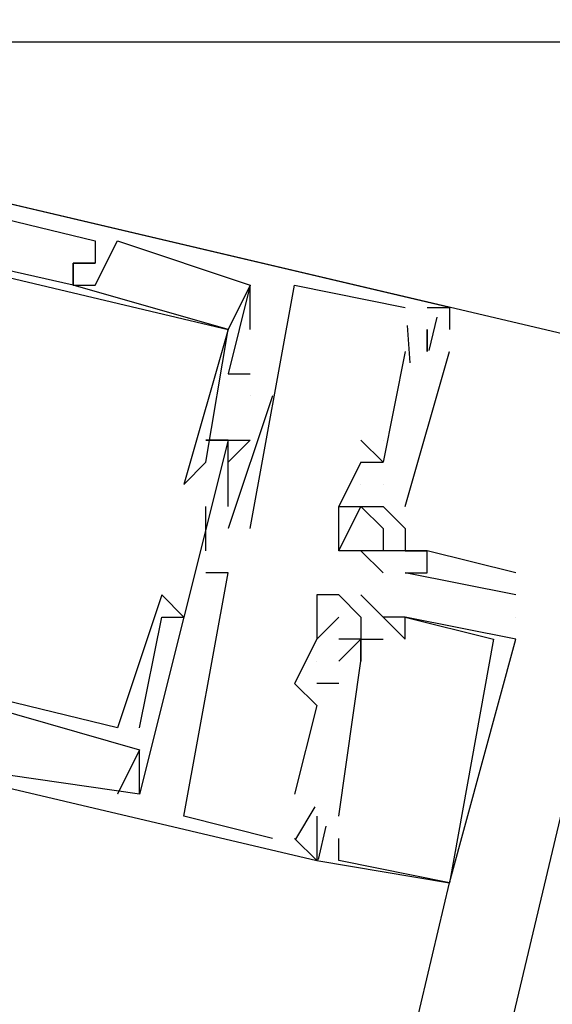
# Model space of a CAD drawing. Header units: feet. Extents: x -79 to 198, y -22 to 181.
# Tile 18 of 256: x 68.608 to 68.929, y 18.131 to 18.724. Entities that reach past the tile are written whole.
import ezdxf

# ---------------------------------------------------------------- set-up
doc = ezdxf.new("R2010")
doc.units = ezdxf.units.FT
doc.layers.add('A-LINEA', color=7, linetype='CONTINUOUS')
doc.layers.add('A-MURO-CONCRETO', color=8, linetype='CONTINUOUS')

msp = doc.modelspace()

# ---------------------------------------------------------------- linework, layer by layer
at = {"layer": 'A-LINEA'}
for p, q in [((68.6533, 18.5911), (68.6533, 18.5911)), ((68.6533, 18.5911), (68.6533, 18.5911)), ((68.6533, 18.5911), (68.6533, 18.5911)), ((68.6667, 18.5911), (68.6667, 18.5911)), ((68.6667, 18.5911), (68.6667, 18.5911)), ((68.6667, 18.5911), (68.6667, 18.5911)), ((68.64, 18.5778), (68.64, 18.5778)), ((68.64, 18.5778), (68.64, 18.5778)), ((68.64, 18.5778), (68.64, 18.5778)), ((68.64, 18.5778), (68.64, 18.5778)), ((68.64, 18.5778), (68.64, 18.5778)), ((68.64, 18.5778), (68.64, 18.5778)), ((68.64, 18.5778), (68.64, 18.5778)), ((68.64, 18.5778), (68.64, 18.5778)), ((68.64, 18.5778), (68.64, 18.5778)), ((68.6533, 18.5778), (68.6533, 18.5778)), ((68.6533, 18.5778), (68.6533, 18.5778)), ((68.6533, 18.5778), (68.6533, 18.5778)), ((68.6533, 18.5778), (68.6533, 18.5778)), ((68.6533, 18.5778), (68.6533, 18.5778)), ((68.6533, 18.5778), (68.6533, 18.5778)), ((68.64, 18.5644), (68.64, 18.5644)), ((68.64, 18.5644), (68.64, 18.5644)), ((68.64, 18.5644), (68.64, 18.5644)), ((68.64, 18.5644), (68.64, 18.5644)), ((68.64, 18.5644), (68.64, 18.5644)), ((68.64, 18.5644), (68.64, 18.5644)), ((68.64, 18.5644), (68.64, 18.5644)), ((68.64, 18.5644), (68.64, 18.5644)), ((68.64, 18.5644), (68.64, 18.5644)), ((68.6533, 18.5644), (68.6533, 18.5644)), ((68.6533, 18.5644), (68.6533, 18.5644)), ((68.6533, 18.5644), (68.6533, 18.5644)), ((68.7467, 18.5644), (68.7467, 18.5644)), ((68.7467, 18.5644), (68.7467, 18.5644)), ((68.7467, 18.5378), (68.7467, 18.5644)), ((68.7467, 18.5644), (68.7467, 18.5644)), ((68.7467, 18.5644), (68.7467, 18.5644)), ((68.7467, 18.5644), (68.7467, 18.5644)), ((68.7467, 18.5378), (68.7467, 18.5644)), ((68.7467, 18.5644), (68.7467, 18.5644)), ((68.7467, 18.5644), (68.7467, 18.5644)), ((68.7467, 18.5644), (68.7467, 18.5644)), ((68.7467, 18.5378), (68.7467, 18.5644)), ((68.7467, 18.5644), (68.7467, 18.5644)), ((68.7733, 18.5644), (68.7733, 18.5644)), ((68.7733, 18.5644), (68.7733, 18.5644)), ((68.7733, 18.5644), (68.7733, 18.5644)), ((68.84, 18.5511), (68.84, 18.5511)), ((68.84, 18.5511), (68.84, 18.5511)), ((68.84, 18.5511), (68.84, 18.5511)), ((68.8533, 18.5511), (68.8533, 18.5511)), ((68.8533, 18.5511), (68.8533, 18.5511)), ((68.8533, 18.5511), (68.8533, 18.5511)), ((68.8667, 18.5511), (68.8667, 18.5511)), ((68.8667, 18.5511), (68.8667, 18.5511)), ((68.8667, 18.5511), (68.8667, 18.5511)), ((68.8667, 18.5511), (68.8667, 18.5511)), ((68.8667, 18.5511), (68.8667, 18.5511)), ((68.8667, 18.5511), (68.8667, 18.5511)), ((68.859, 18.5451), (68.8543, 18.5251)), ((68.859, 18.5451), (68.8543, 18.5251)), ((68.859, 18.5451), (68.8543, 18.5251)), ((68.7333, 18.5378), (68.7333, 18.5378)), ((68.7333, 18.5378), (68.7333, 18.5378)), ((68.7333, 18.5378), (68.7333, 18.5378)), ((68.7333, 18.5378), (68.7333, 18.5378)), ((68.7333, 18.5378), (68.7333, 18.5378)), ((68.7333, 18.5378), (68.7333, 18.5378)), ((68.7333, 18.5378), (68.7333, 18.5378)), ((68.7333, 18.5378), (68.7333, 18.5378)), ((68.7333, 18.5378), (68.7333, 18.5378)), ((68.7467, 18.5378), (68.7467, 18.5378)), ((68.7467, 18.5378), (68.7467, 18.5378)), ((68.7467, 18.5378), (68.7467, 18.5378)), ((68.8413, 18.5402), (68.8429, 18.5176)), ((68.8413, 18.5402), (68.8429, 18.5176)), ((68.8413, 18.5402), (68.8429, 18.5176)), ((68.8533, 18.5378), (68.8533, 18.5378)), ((68.8533, 18.5378), (68.8533, 18.5378)), ((68.8533, 18.5378), (68.8533, 18.5378)), ((68.8533, 18.5378), (68.8533, 18.5378)), ((68.8533, 18.5378), (68.8533, 18.5378)), ((68.8533, 18.5378), (68.8533, 18.5378)), ((68.8667, 18.5378), (68.8667, 18.5378)), ((68.8667, 18.5378), (68.8667, 18.5378)), ((68.8667, 18.5378), (68.8667, 18.5378)), ((68.8667, 18.5378), (68.8667, 18.5378)), ((68.8667, 18.5378), (68.8667, 18.5378)), ((68.8667, 18.5378), (68.8667, 18.5378)), ((68.8667, 18.5378), (68.8667, 18.5378)), ((68.8667, 18.5378), (68.8667, 18.5378)), ((68.8667, 18.5378), (68.8667, 18.5378)), ((66.9467, 9.8444), (69, 18.5244)), ((68.84, 18.5244), (68.8267, 18.4578)), ((68.84, 18.5244), (68.8267, 18.4578)), ((68.84, 18.5244), (68.8267, 18.4578)), ((68.84, 18.4311), (68.8667, 18.5244)), ((68.84, 18.5244), (68.84, 18.5244)), ((68.84, 18.4311), (68.8667, 18.5244)), ((68.84, 18.5244), (68.84, 18.5244)), ((68.84, 18.4311), (68.8667, 18.5244)), ((68.84, 18.5244), (68.84, 18.5244)), ((68.8533, 18.5244), (68.8533, 18.5244)), ((68.8533, 18.5244), (68.8533, 18.5244)), ((68.8533, 18.5244), (68.8533, 18.5244)), ((68.8667, 18.5244), (68.8667, 18.5244)), ((68.8667, 18.5244), (68.8667, 18.5244)), ((68.8667, 18.5244), (68.8667, 18.5244)), ((68.7333, 18.5111), (68.7333, 18.5111)), ((68.7333, 18.5111), (68.7333, 18.5111)), ((68.7333, 18.5111), (68.7333, 18.5111)), ((68.7467, 18.5111), (68.7467, 18.5111)), ((68.7467, 18.5111), (68.7467, 18.5111)), ((68.7467, 18.5111), (68.7467, 18.5111)), ((68.76, 18.4978), (68.7333, 18.4178)), ((68.76, 18.4978), (68.7333, 18.4178)), ((68.76, 18.4978), (68.7333, 18.4178)), ((68.7467, 18.4978), (68.7467, 18.4978)), ((68.7467, 18.4978), (68.7467, 18.4978)), ((68.7467, 18.4978), (68.7467, 18.4978)), ((68.76, 18.4978), (68.76, 18.4978)), ((68.76, 18.4978), (68.76, 18.4978)), ((68.76, 18.4978), (68.76, 18.4978)), ((68.72, 18.4711), (68.72, 18.4711)), ((68.72, 18.4711), (68.72, 18.4711)), ((68.72, 18.4711), (68.72, 18.4711)), ((68.7333, 18.4711), (68.7333, 18.4711)), ((68.7333, 18.4711), (68.7333, 18.4711)), ((68.7333, 18.4711), (68.7333, 18.4711)), ((68.7333, 18.4711), (68.7333, 18.4711)), ((68.7333, 18.4711), (68.7333, 18.4711)), ((68.7333, 18.4711), (68.7333, 18.4711)), ((68.7333, 18.4711), (68.7333, 18.4711)), ((68.7333, 18.4711), (68.7333, 18.4711)), ((68.7333, 18.4711), (68.7333, 18.4711)), ((68.7333, 18.4711), (68.7333, 18.4711)), ((68.7333, 18.4711), (68.7333, 18.4711)), ((68.7333, 18.4711), (68.7333, 18.4711)), ((68.7467, 18.4711), (68.7467, 18.4711)), ((68.7467, 18.4711), (68.7467, 18.4711)), ((68.7467, 18.4711), (68.7467, 18.4711)), ((68.7467, 18.4711), (68.7467, 18.4711)), ((68.7467, 18.4711), (68.7467, 18.4711)), ((68.7467, 18.4711), (68.7467, 18.4711)), ((68.7467, 18.4711), (68.7467, 18.4711)), ((68.7467, 18.4711), (68.7467, 18.4711)), ((68.7467, 18.4711), (68.7467, 18.4711)), ((68.8267, 18.4578), (68.8133, 18.4711)), ((68.8133, 18.4711), (68.8133, 18.4711)), ((68.8267, 18.4578), (68.8133, 18.4711)), ((68.8133, 18.4711), (68.8133, 18.4711)), ((68.8267, 18.4578), (68.8133, 18.4711)), ((68.8133, 18.4711), (68.8133, 18.4711)), ((68.8267, 18.4711), (68.8267, 18.4711)), ((68.8267, 18.4711), (68.8267, 18.4711)), ((68.8267, 18.4711), (68.8267, 18.4711)), ((68.72, 18.4578), (68.72, 18.4578)), ((68.72, 18.4578), (68.72, 18.4578)), ((68.72, 18.4578), (68.72, 18.4578)), ((68.7333, 18.4578), (68.7333, 18.4578)), ((68.7333, 18.4578), (68.7333, 18.4578)), ((68.7333, 18.4578), (68.7333, 18.4578)), ((68.8133, 18.4578), (68.8267, 18.4578)), ((68.8133, 18.4578), (68.8133, 18.4578)), ((68.8133, 18.4578), (68.8133, 18.4578)), ((68.8133, 18.4578), (68.8267, 18.4578)), ((68.8133, 18.4578), (68.8133, 18.4578)), ((68.8133, 18.4578), (68.8133, 18.4578)), ((68.8133, 18.4578), (68.8267, 18.4578)), ((68.8133, 18.4578), (68.8133, 18.4578)), ((68.8133, 18.4578), (68.8133, 18.4578)), ((68.8267, 18.4578), (68.8267, 18.4578)), ((68.8267, 18.4578), (68.8267, 18.4578)), ((68.8267, 18.4578), (68.8267, 18.4578)), ((68.8267, 18.4578), (68.8267, 18.4578)), ((68.8267, 18.4578), (68.8267, 18.4578)), ((68.8267, 18.4578), (68.8267, 18.4578)), ((68.7067, 18.4444), (68.7067, 18.4444)), ((68.7067, 18.4444), (68.7067, 18.4444)), ((68.7067, 18.4444), (68.7067, 18.4444)), ((68.7333, 18.4444), (68.7333, 18.4444)), ((68.7333, 18.4444), (68.7333, 18.4444)), ((68.7333, 18.4444), (68.7333, 18.4444)), ((68.8133, 18.4444), (68.8133, 18.4444)), ((68.8133, 18.4444), (68.8133, 18.4444)), ((68.8133, 18.4444), (68.8133, 18.4444)), ((68.8133, 18.4444), (68.8133, 18.4444)), ((68.8133, 18.4444), (68.8133, 18.4444)), ((68.8133, 18.4444), (68.8133, 18.4444)), ((68.8267, 18.4444), (68.8267, 18.4444)), ((68.8267, 18.4444), (68.8267, 18.4444)), ((68.8267, 18.4444), (68.8267, 18.4444)), ((68.8267, 18.4444), (68.8267, 18.4444)), ((68.8267, 18.4444), (68.8267, 18.4444)), ((68.8267, 18.4444), (68.8267, 18.4444)), ((68.72, 18.4044), (68.72, 18.4311)), ((68.72, 18.4311), (68.72, 18.4311)), ((68.72, 18.4044), (68.72, 18.4311)), ((68.72, 18.4311), (68.72, 18.4311)), ((68.72, 18.4044), (68.72, 18.4311)), ((68.72, 18.4311), (68.72, 18.4311)), ((68.7333, 18.4311), (68.7333, 18.4311)), ((68.7333, 18.4311), (68.7333, 18.4311)), ((68.7333, 18.4311), (68.7333, 18.4311)), ((68.8, 18.4044), (68.8133, 18.4311)), ((68.8, 18.4311), (68.8, 18.4311)), ((68.8, 18.4311), (68.8, 18.4311)), ((68.8, 18.4311), (68.8, 18.4311)), ((68.8, 18.4311), (68.8, 18.4311)), ((68.8133, 18.4311), (68.8133, 18.4311)), ((68.8133, 18.4311), (68.8133, 18.4311)), ((68.8133, 18.4311), (68.8133, 18.4311)), ((68.8133, 18.4311), (68.8133, 18.4311)), ((68.8133, 18.4311), (68.8133, 18.4311)), ((68.8133, 18.4311), (68.8133, 18.4311)), ((68.8267, 18.4311), (68.8267, 18.4311)), ((68.8267, 18.4311), (68.84, 18.4178)), ((68.8267, 18.4311), (68.8267, 18.4311)), ((68.8267, 18.4311), (68.84, 18.4178)), ((68.8267, 18.4311), (68.8267, 18.4311)), ((68.8267, 18.4311), (68.84, 18.4178)), ((68.8267, 18.4311), (68.8267, 18.4311)), ((68.84, 18.4311), (68.84, 18.4311)), ((68.84, 18.4311), (68.84, 18.4311)), ((68.84, 18.4311), (68.84, 18.4311)), ((68.7333, 18.4178), (68.7333, 18.4178)), ((68.7333, 18.4178), (68.7333, 18.4178)), ((68.7333, 18.4178), (68.7333, 18.4178)), ((68.7467, 18.4178), (68.7467, 18.4178)), ((68.7467, 18.4178), (68.7467, 18.4178)), ((68.7467, 18.4178), (68.7467, 18.4178)), ((68.8267, 18.4178), (68.8267, 18.4178)), ((68.84, 18.4178), (68.84, 18.4178)), ((68.84, 18.4178), (68.84, 18.4178)), ((68.84, 18.4178), (68.84, 18.4178)), ((68.84, 18.4178), (68.84, 18.4178)), ((68.72, 18.4044), (68.72, 18.4044)), ((68.72, 18.4044), (68.72, 18.4044)), ((68.72, 18.4044), (68.72, 18.4044)), ((68.8, 18.4044), (68.8, 18.4044)), ((68.8, 18.4044), (68.8, 18.4044)), ((68.8133, 18.4044), (68.8133, 18.4044)), ((68.8133, 18.4044), (68.8133, 18.4044)), ((68.8267, 18.4044), (68.8267, 18.4044)), ((68.8267, 18.4044), (68.8267, 18.4044)), ((68.84, 18.4044), (68.84, 18.4044)), ((68.84, 18.4044), (68.84, 18.4044)), ((68.84, 18.4044), (68.84, 18.4044)), ((68.8533, 18.4044), (68.8533, 18.4044)), ((68.8533, 18.4044), (68.8533, 18.4044)), ((68.8533, 18.4044), (68.8533, 18.4044)), ((68.72, 18.3911), (68.72, 18.3911)), ((68.72, 18.3911), (68.72, 18.3911)), ((68.72, 18.3911), (68.72, 18.3911)), ((68.7333, 18.3911), (68.7333, 18.3911)), ((68.7333, 18.3911), (68.7333, 18.3911)), ((68.7333, 18.3911), (68.7333, 18.3911)), ((68.8267, 18.3911), (68.8267, 18.3911)), ((68.84, 18.3911), (68.84, 18.3911)), ((68.8533, 18.3911), (68.8533, 18.3911)), ((68.9067, 18.3911), (68.9067, 18.3911)), ((68.6933, 18.3778), (68.6933, 18.3778)), ((68.6933, 18.3778), (68.6933, 18.3778)), ((68.6933, 18.3778), (68.6933, 18.3778)), ((68.7867, 18.3778), (68.7867, 18.3778)), ((68.7867, 18.3778), (68.7867, 18.3778)), ((68.7867, 18.3778), (68.7867, 18.3778)), ((68.8, 18.3778), (68.8, 18.3778)), ((68.8, 18.3778), (68.8, 18.3778)), ((68.8, 18.3778), (68.8, 18.3778)), ((68.8, 18.3778), (68.8, 18.3778)), ((68.8, 18.3778), (68.8, 18.3778)), ((68.8, 18.3778), (68.8, 18.3778)), ((68.8133, 18.3778), (68.8133, 18.3778)), ((68.8133, 18.3778), (68.8133, 18.3778)), ((68.8133, 18.3778), (68.8133, 18.3778)), ((68.9067, 18.3778), (68.9067, 18.3778)), ((68.6933, 18.3644), (68.6933, 18.3644)), ((68.6933, 18.3644), (68.6933, 18.3644)), ((68.6933, 18.3644), (68.6933, 18.3644)), ((68.7067, 18.3644), (68.7067, 18.3644)), ((68.7067, 18.3644), (68.7067, 18.3644)), ((68.7067, 18.3644), (68.7067, 18.3644)), ((68.7867, 18.3511), (68.8, 18.3644)), ((68.7867, 18.3511), (68.8, 18.3644)), ((68.7867, 18.3511), (68.8, 18.3644)), ((68.8, 18.3644), (68.8, 18.3644)), ((68.8, 18.3644), (68.8, 18.3644)), ((68.8, 18.3644), (68.8, 18.3644)), ((68.8133, 18.3644), (68.8133, 18.3644)), ((68.8133, 18.3644), (68.8133, 18.3644)), ((68.8133, 18.3644), (68.8133, 18.3644)), ((68.8267, 18.3644), (68.8267, 18.3644)), ((68.8267, 18.3644), (68.8267, 18.3644)), ((68.8267, 18.3644), (68.8267, 18.3644)), ((68.8267, 18.3644), (68.8267, 18.3644)), ((68.8267, 18.3644), (68.8267, 18.3644)), ((68.8267, 18.3644), (68.8267, 18.3644)), ((68.84, 18.3644), (68.84, 18.3644)), ((68.84, 18.3644), (68.84, 18.3644)), ((68.84, 18.3644), (68.84, 18.3644)), ((68.84, 18.3644), (68.84, 18.3644)), ((68.84, 18.3644), (68.84, 18.3644)), ((68.84, 18.3644), (68.84, 18.3644)), ((68.9067, 18.3644), (68.9067, 18.3644)), ((68.7867, 18.3511), (68.7733, 18.3244)), ((68.7867, 18.3511), (68.7733, 18.3244)), ((68.7867, 18.3511), (68.7733, 18.3244)), ((68.7867, 18.3511), (68.7867, 18.3511)), ((68.7867, 18.3511), (68.7867, 18.3511)), ((68.7867, 18.3511), (68.7867, 18.3511)), ((68.7867, 18.3511), (68.7867, 18.3511)), ((68.7867, 18.3511), (68.7867, 18.3511)), ((68.7867, 18.3511), (68.7867, 18.3511)), ((68.7867, 18.3511), (68.7867, 18.3511)), ((68.7867, 18.3511), (68.7867, 18.3511)), ((68.7867, 18.3511), (68.7867, 18.3511)), ((68.8133, 18.3511), (68.8, 18.3511)), ((68.8, 18.3511), (68.8, 18.3511)), ((68.8, 18.3511), (68.8, 18.3511)), ((68.8, 18.3511), (68.8, 18.3511)), ((68.8133, 18.3511), (68.8, 18.3511)), ((68.8, 18.3511), (68.8, 18.3511)), ((68.8, 18.3511), (68.8, 18.3511)), ((68.8, 18.3511), (68.8, 18.3511)), ((68.8133, 18.3511), (68.8, 18.3511)), ((68.8, 18.3511), (68.8, 18.3511)), ((68.8, 18.3511), (68.8, 18.3511)), ((68.8, 18.3511), (68.8, 18.3511)), ((68.8133, 18.3511), (68.8133, 18.3511)), ((68.8133, 18.3511), (68.8133, 18.3511)), ((68.8133, 18.3511), (68.8133, 18.3511)), ((68.8133, 18.3511), (68.8133, 18.3511)), ((68.8133, 18.3511), (68.8133, 18.3511)), ((68.8133, 18.3511), (68.8133, 18.3511)), ((68.8133, 18.3511), (68.8133, 18.3511)), ((68.8133, 18.3511), (68.8133, 18.3511)), ((68.8133, 18.3511), (68.8133, 18.3511)), ((68.8133, 18.3511), (68.8133, 18.3511)), ((68.8133, 18.3511), (68.8133, 18.3511)), ((68.8133, 18.3511), (68.8133, 18.3511)), ((68.8267, 18.3511), (68.8267, 18.3511)), ((68.8267, 18.3511), (68.8267, 18.3511)), ((68.8267, 18.3511), (68.8267, 18.3511)), ((68.8267, 18.3511), (68.8267, 18.3511)), ((68.8267, 18.3511), (68.8267, 18.3511)), ((68.8267, 18.3511), (68.8267, 18.3511)), ((68.84, 18.3511), (68.84, 18.3511)), ((68.84, 18.3511), (68.84, 18.3511)), ((68.84, 18.3511), (68.84, 18.3511)), ((68.8933, 18.3511), (68.8933, 18.3511)), ((68.8933, 18.3511), (68.8933, 18.3511)), ((68.8933, 18.3511), (68.8933, 18.3511)), ((68.9067, 18.3511), (68.9067, 18.3511)), ((68.9067, 18.3511), (68.9067, 18.3511)), ((68.9067, 18.3511), (68.9067, 18.3511)), ((68.7867, 18.3378), (68.7867, 18.3378)), ((68.7867, 18.3378), (68.7867, 18.3378)), ((68.7867, 18.3378), (68.7867, 18.3378)), ((68.7867, 18.3378), (68.7867, 18.3378)), ((68.7867, 18.3378), (68.7867, 18.3378)), ((68.7867, 18.3378), (68.7867, 18.3378)), ((68.8, 18.3378), (68.8, 18.3378)), ((68.8, 18.3378), (68.8, 18.3378)), ((68.8, 18.3378), (68.8, 18.3378)), ((68.8, 18.3378), (68.8, 18.3378)), ((68.8, 18.3378), (68.8, 18.3378)), ((68.8, 18.3378), (68.8, 18.3378)), ((68.8133, 18.3378), (68.8133, 18.3378)), ((68.8133, 18.3378), (68.8133, 18.3378)), ((68.8133, 18.3378), (68.8133, 18.3378)), ((68.8133, 18.3378), (68.8133, 18.3378)), ((68.8133, 18.3378), (68.8133, 18.3378)), ((68.8133, 18.3378), (68.8133, 18.3378)), ((68.8133, 18.3378), (68.8133, 18.3378)), ((68.8133, 18.3378), (68.8133, 18.3378)), ((68.8133, 18.3378), (68.8133, 18.3378)), ((68.8133, 18.3378), (68.8133, 18.3378)), ((68.8133, 18.3378), (68.8133, 18.3378)), ((68.8133, 18.3378), (68.8133, 18.3378)), ((68.7733, 18.3244), (68.7733, 18.3244)), ((68.7733, 18.3244), (68.7733, 18.3244)), ((68.7733, 18.3244), (68.7733, 18.3244)), ((68.7733, 18.3244), (68.7733, 18.3244)), ((68.7733, 18.3244), (68.7733, 18.3244)), ((68.7733, 18.3244), (68.7733, 18.3244)), ((68.8, 18.3244), (68.7867, 18.3244)), ((68.7867, 18.3244), (68.7867, 18.3244)), ((68.7867, 18.3244), (68.7867, 18.3244)), ((68.8, 18.3244), (68.7867, 18.3244)), ((68.7867, 18.3244), (68.7867, 18.3244)), ((68.7867, 18.3244), (68.7867, 18.3244)), ((68.8, 18.3244), (68.7867, 18.3244)), ((68.7867, 18.3244), (68.7867, 18.3244)), ((68.7867, 18.3244), (68.7867, 18.3244)), ((68.8, 18.3244), (68.8, 18.3244)), ((68.8, 18.3244), (68.8, 18.3244)), ((68.8, 18.3244), (68.8, 18.3244)), ((68.7867, 18.3111), (68.7867, 18.3111)), ((68.7867, 18.3111), (68.7867, 18.3111)), ((68.7867, 18.3111), (68.7867, 18.3111)), ((68.6667, 18.2978), (68.6667, 18.2978)), ((68.6667, 18.2978), (68.6667, 18.2978)), ((68.6667, 18.2978), (68.6667, 18.2978)), ((68.68, 18.2978), (68.68, 18.2978)), ((68.68, 18.2978), (68.68, 18.2978)), ((68.68, 18.2978), (68.68, 18.2978)), ((68.68, 18.2844), (68.68, 18.2844)), ((68.68, 18.2844), (68.68, 18.2844)), ((68.68, 18.2844), (68.68, 18.2844)), ((68.68, 18.2844), (68.68, 18.2844)), ((68.68, 18.2844), (68.68, 18.2844)), ((68.68, 18.2844), (68.68, 18.2844)), ((68.6667, 18.2578), (68.6667, 18.2578)), ((68.6667, 18.2578), (68.6667, 18.2578)), ((68.6667, 18.2578), (68.6667, 18.2578)), ((68.68, 18.2578), (68.68, 18.2578)), ((68.68, 18.2578), (68.68, 18.2578)), ((68.68, 18.2578), (68.68, 18.2578)), ((68.68, 18.2578), (68.68, 18.2578)), ((68.68, 18.2578), (68.68, 18.2578)), ((68.68, 18.2578), (68.68, 18.2578)), ((68.7733, 18.2578), (68.7733, 18.2578)), ((68.7733, 18.2578), (68.7733, 18.2578)), ((68.7733, 18.2578), (68.7733, 18.2578)), ((68.7855, 18.2502), (68.7739, 18.2306)), ((68.7855, 18.2502), (68.7739, 18.2306)), ((68.7855, 18.2502), (68.7739, 18.2306)), ((68.7067, 18.2444), (68.7067, 18.2444)), ((68.7067, 18.2444), (68.7067, 18.2444)), ((68.7067, 18.2444), (68.7067, 18.2444)), ((68.7867, 18.2444), (68.7867, 18.2444)), ((68.7867, 18.2444), (68.7867, 18.2444)), ((68.7867, 18.2444), (68.7867, 18.2444)), ((68.8, 18.2444), (68.8, 18.2444)), ((68.8, 18.2444), (68.8, 18.2444)), ((68.8, 18.2444), (68.8, 18.2444)), ((68.7923, 18.2384), (68.7876, 18.2184)), ((68.7923, 18.2384), (68.7876, 18.2184)), ((68.7923, 18.2384), (68.7876, 18.2184)), ((68.76, 18.2311), (68.76, 18.2311)), ((68.76, 18.2311), (68.76, 18.2311)), ((68.76, 18.2311), (68.76, 18.2311)), ((68.7733, 18.2311), (68.7733, 18.2311)), ((68.7733, 18.2311), (68.7733, 18.2311)), ((68.7733, 18.2311), (68.7733, 18.2311)), ((68.7867, 18.2311), (68.7867, 18.2311)), ((68.7867, 18.2311), (68.7867, 18.2311)), ((68.7867, 18.2311), (68.7867, 18.2311)), ((68.7867, 18.2311), (68.7867, 18.2311)), ((68.7867, 18.2311), (68.7867, 18.2311)), ((68.7867, 18.2311), (68.7867, 18.2311)), ((68.7867, 18.2311), (68.7867, 18.2311)), ((68.7867, 18.2311), (68.7867, 18.2311)), ((68.7867, 18.2311), (68.7867, 18.2311)), ((68.8, 18.2311), (68.8, 18.2311)), ((68.8, 18.2311), (68.8, 18.2311)), ((68.8, 18.2311), (68.8, 18.2311)), ((68.7867, 18.2178), (68.7867, 18.2178)), ((68.7867, 18.2178), (68.7867, 18.2178)), ((68.7867, 18.2178), (68.7867, 18.2178)), ((68.7867, 18.2178), (68.7867, 18.2178)), ((68.7867, 18.2178), (68.7867, 18.2178)), ((68.7867, 18.2178), (68.7867, 18.2178)), ((68.7867, 18.2178), (68.7867, 18.2178)), ((68.7867, 18.2178), (68.7867, 18.2178)), ((68.7867, 18.2178), (68.7867, 18.2178)), ((68.8, 18.2178), (68.8, 18.2178)), ((68.8, 18.2178), (68.8, 18.2178)), ((68.8, 18.2178), (68.8, 18.2178)), ((67.12, 10.8178), (68.8667, 18.2044)), ((68.8667, 18.2044), (68.8667, 18.2044)), ((68.8667, 18.2044), (68.8667, 18.2044)), ((68.8667, 18.2044), (68.8667, 18.2044)), ((68.8667, 18.2044), (68.8667, 18.2044)), ((68.8667, 18.2044), (68.8667, 18.2044)), ((68.8667, 18.2044), (68.8667, 18.2044))]:
    msp.add_line(p, q, dxfattribs=at)
for points in [[(72.8667, 19.3111), (72.4933, 17.6978), (68.1867, 18.7111), (68.5733, 20.3378), (72.8667, 19.3111)], [(68.8667, 18.5511), (68.1867, 18.7111), (68.1467, 18.5644)], [(68.8667, 18.5511), (68.1867, 18.7111), (68.1467, 18.5644)], [(68.8667, 18.5511), (68.1867, 18.7111), (68.1467, 18.5644)], [(68.7467, 18.5644), (68.7333, 18.5378), (68.64, 18.5644), (68.64, 18.5778), (68.6533, 18.5778), (68.64, 18.5778), (68.64, 18.5644), (68.2267, 18.6578), (68.24, 18.6711), (68.2133, 18.6844), (68.2133, 18.6978), (68.2, 18.6844), (68.2267, 18.6711), (68.2133, 18.5778)], [(68.7467, 18.5644), (68.7333, 18.5378), (68.64, 18.5644), (68.64, 18.5778), (68.6533, 18.5778), (68.64, 18.5778), (68.64, 18.5644), (68.2267, 18.6578), (68.24, 18.6711), (68.2133, 18.6844), (68.2133, 18.6978), (68.2, 18.6844), (68.2267, 18.6711), (68.2133, 18.5778)], [(68.7467, 18.5644), (68.7333, 18.5378), (68.64, 18.5644), (68.64, 18.5778), (68.6533, 18.5778), (68.64, 18.5778), (68.64, 18.5644), (68.2267, 18.6578), (68.24, 18.6711), (68.2133, 18.6844), (68.2133, 18.6978), (68.2, 18.6844), (68.2267, 18.6711), (68.2133, 18.5778)], [(68.2133, 18.6978), (68.6533, 18.5911), (68.6533, 18.5778), (68.64, 18.5778), (68.64, 18.5644), (68.6533, 18.5644), (68.6667, 18.5911), (68.7467, 18.5644), (68.7333, 18.5111), (68.7467, 18.5111)], [(68.2133, 18.6978), (68.6533, 18.5911), (68.6533, 18.5778), (68.64, 18.5778), (68.64, 18.5644), (68.6533, 18.5644), (68.6667, 18.5911), (68.7467, 18.5644), (68.7333, 18.5111), (68.7467, 18.5111)], [(68.2133, 18.6978), (68.6533, 18.5911), (68.6533, 18.5778), (68.64, 18.5778), (68.64, 18.5644), (68.6533, 18.5644), (68.6667, 18.5911), (68.7467, 18.5644), (68.7333, 18.5111), (68.7467, 18.5111)], [(68.2133, 18.5644), (68.2267, 18.6578), (68.7333, 18.5378), (68.7067, 18.4444), (68.7067, 18.4444), (68.72, 18.4578), (68.7333, 18.5378)], [(68.2133, 18.5644), (68.2267, 18.6578), (68.7333, 18.5378), (68.7067, 18.4444), (68.7067, 18.4444), (68.72, 18.4578), (68.7333, 18.5378)], [(68.2133, 18.5644), (68.2267, 18.6578), (68.7333, 18.5378), (68.7067, 18.4444), (68.7067, 18.4444), (68.72, 18.4578), (68.7333, 18.5378)], [(68.7467, 18.4178), (68.7733, 18.5644), (68.84, 18.5511)], [(68.7467, 18.4178), (68.7733, 18.5644), (68.84, 18.5511)], [(68.7467, 18.4178), (68.7733, 18.5644), (68.84, 18.5511)], [(68.8533, 18.5511), (68.8667, 18.5511), (68.8667, 18.5378)], [(68.8533, 18.5511), (68.8667, 18.5511), (68.8667, 18.5378)], [(68.8533, 18.5511), (68.8667, 18.5511), (68.8667, 18.5378)], [(68.8533, 18.5378), (68.8533, 18.5244), (68.8533, 18.5378)], [(68.8533, 18.5378), (68.8533, 18.5244), (68.8533, 18.5378)], [(68.8533, 18.5378), (68.8533, 18.5244), (68.8533, 18.5378)], [(68.1467, 18.5244), (68.1067, 18.3778), (68.7867, 18.2178)], [(68.1467, 18.5244), (68.1067, 18.3778), (68.7867, 18.2178)], [(68.1467, 18.5244), (68.1067, 18.3778), (68.7867, 18.2178)], [(68.68, 18.2978), (68.6933, 18.3644), (68.7067, 18.3644), (68.6933, 18.3778), (68.6933, 18.3778), (68.6667, 18.2978), (68.1733, 18.4178), (68.2, 18.4978)], [(68.68, 18.2978), (68.6933, 18.3644), (68.7067, 18.3644), (68.6933, 18.3778), (68.6933, 18.3778), (68.6667, 18.2978), (68.1733, 18.4178), (68.2, 18.4978)], [(68.68, 18.2978), (68.6933, 18.3644), (68.7067, 18.3644), (68.6933, 18.3778), (68.6933, 18.3778), (68.6667, 18.2978), (68.1733, 18.4178), (68.2, 18.4978)], [(68.7333, 18.4711), (68.72, 18.4711), (68.7333, 18.4711), (68.68, 18.2578), (68.5867, 18.2711)], [(68.7333, 18.4711), (68.72, 18.4711), (68.7333, 18.4711), (68.68, 18.2578), (68.5867, 18.2711)], [(68.7333, 18.4711), (68.72, 18.4711), (68.7333, 18.4711), (68.68, 18.2578), (68.5867, 18.2711)], [(68.7333, 18.4311), (68.7333, 18.4444), (68.7333, 18.4711), (68.7467, 18.4711), (68.7333, 18.4578)], [(68.7333, 18.4311), (68.7333, 18.4444), (68.7333, 18.4711), (68.7467, 18.4711), (68.7333, 18.4578)], [(68.7333, 18.4311), (68.7333, 18.4444), (68.7333, 18.4711), (68.7467, 18.4711), (68.7333, 18.4578)], [(68.8133, 18.4578), (68.8, 18.4311), (68.8133, 18.4311)], [(68.8133, 18.4578), (68.8, 18.4311), (68.8133, 18.4311)], [(68.8133, 18.4578), (68.8, 18.4311), (68.8133, 18.4311)], [(68.8133, 18.4311), (68.8267, 18.4178), (68.8267, 18.4044), (68.8, 18.4044)], [(68.8267, 18.3911), (68.8133, 18.4044), (68.8, 18.4044), (68.8, 18.4311), (68.8133, 18.4311), (68.8133, 18.4311), (68.8133, 18.4311), (68.8133, 18.4311), (68.8267, 18.4311), (68.8267, 18.4311), (68.84, 18.4178), (68.84, 18.4044), (68.84, 18.4044), (68.8533, 18.4044)], [(68.1333, 18.3911), (68.1467, 18.3911), (68.1733, 18.3911), (68.1733, 18.4044), (68.5733, 18.3111), (68.5733, 18.2978), (68.5867, 18.2844), (68.5867, 18.2978), (68.5733, 18.2978), (68.5867, 18.3111), (68.68, 18.2844)], [(68.1333, 18.3911), (68.1467, 18.3911), (68.1733, 18.3911), (68.1733, 18.4044), (68.5733, 18.3111), (68.5733, 18.2978), (68.5867, 18.2844), (68.5867, 18.2978), (68.5733, 18.2978), (68.5867, 18.3111), (68.68, 18.2844)], [(68.1333, 18.3911), (68.1467, 18.3911), (68.1733, 18.3911), (68.1733, 18.4044), (68.5733, 18.3111), (68.5733, 18.2978), (68.5867, 18.2844), (68.5867, 18.2978), (68.5733, 18.2978), (68.5867, 18.3111), (68.68, 18.2844)], [(68.9067, 18.3778), (68.9067, 18.3778), (68.84, 18.3911), (68.8533, 18.3911), (68.8533, 18.4044), (68.84, 18.4044), (68.84, 18.4044), (68.8267, 18.4044), (68.8267, 18.4044)], [(68.9067, 18.3911), (68.8533, 18.4044), (68.8533, 18.4044), (68.8533, 18.4044), (68.8533, 18.4044)], [(68.76, 18.2311), (68.7067, 18.2444), (68.7333, 18.3911), (68.72, 18.3911)], [(68.76, 18.2311), (68.7067, 18.2444), (68.7333, 18.3911), (68.72, 18.3911)], [(68.76, 18.2311), (68.7067, 18.2444), (68.7333, 18.3911), (68.72, 18.3911)], [(68.7867, 18.2311), (68.7867, 18.2178), (68.8667, 18.2044), (68.8667, 18.2044), (68.9067, 18.3511), (68.84, 18.3644), (68.8267, 18.3644), (68.8133, 18.3778)], [(68.8, 18.3778), (68.7867, 18.3778), (68.7867, 18.3511), (68.7867, 18.3511), (68.7867, 18.3511), (68.7867, 18.3511), (68.7867, 18.3511)], [(68.7867, 18.2311), (68.7867, 18.2178), (68.8667, 18.2044), (68.8667, 18.2044), (68.9067, 18.3511), (68.84, 18.3644), (68.8267, 18.3644), (68.8133, 18.3778)], [(68.8, 18.3778), (68.7867, 18.3778), (68.7867, 18.3511), (68.7867, 18.3511), (68.7867, 18.3511), (68.7867, 18.3511), (68.7867, 18.3511)], [(68.7867, 18.2311), (68.7867, 18.2178), (68.8667, 18.2044), (68.8667, 18.2044), (68.9067, 18.3511), (68.84, 18.3644), (68.8267, 18.3644), (68.8133, 18.3778)], [(68.8, 18.3778), (68.7867, 18.3778), (68.7867, 18.3511), (68.7867, 18.3511), (68.7867, 18.3511), (68.7867, 18.3511), (68.7867, 18.3511)], [(68.8, 18.3778), (68.8133, 18.3644), (68.8133, 18.3511)], [(68.8, 18.3778), (68.8133, 18.3644), (68.8133, 18.3511)], [(68.8, 18.3778), (68.8133, 18.3644), (68.8133, 18.3511)], [(68.8267, 18.3644), (68.84, 18.3511), (68.84, 18.3511), (68.84, 18.3644), (68.84, 18.3644), (68.8933, 18.3511), (68.8933, 18.3511), (68.8667, 18.2044), (68.8667, 18.2044), (68.8, 18.2178), (68.8, 18.2311)], [(68.8267, 18.3644), (68.84, 18.3511), (68.84, 18.3511), (68.84, 18.3644), (68.84, 18.3644), (68.8933, 18.3511), (68.8933, 18.3511), (68.8667, 18.2044), (68.8667, 18.2044), (68.8, 18.2178), (68.8, 18.2311)], [(68.8267, 18.3644), (68.84, 18.3511), (68.84, 18.3511), (68.84, 18.3644), (68.84, 18.3644), (68.8933, 18.3511), (68.8933, 18.3511), (68.8667, 18.2044), (68.8667, 18.2044), (68.8, 18.2178), (68.8, 18.2311)], [(68.8, 18.2444), (68.8133, 18.3378), (68.8133, 18.3511), (68.8, 18.3378)], [(68.8, 18.2444), (68.8133, 18.3378), (68.8133, 18.3511), (68.8, 18.3378)], [(68.8, 18.2444), (68.8133, 18.3378), (68.8133, 18.3511), (68.8, 18.3378)], [(68.8133, 18.3511), (68.8133, 18.3511), (68.8133, 18.3511)], [(68.8133, 18.3378), (68.8133, 18.3511), (68.8133, 18.3378)], [(68.8133, 18.3511), (68.8133, 18.3511), (68.8267, 18.3511)], [(68.8133, 18.3511), (68.8133, 18.3511), (68.8133, 18.3511)], [(68.8133, 18.3378), (68.8133, 18.3511), (68.8133, 18.3378)], [(68.8133, 18.3511), (68.8133, 18.3511), (68.8267, 18.3511)], [(68.8133, 18.3511), (68.8133, 18.3511), (68.8133, 18.3511)], [(68.8133, 18.3378), (68.8133, 18.3511), (68.8133, 18.3378)], [(68.8133, 18.3511), (68.8133, 18.3511), (68.8267, 18.3511)], [(68.7733, 18.3244), (68.7867, 18.3111), (68.7733, 18.2578)], [(68.7733, 18.3244), (68.7867, 18.3111), (68.7733, 18.2578)], [(68.7733, 18.3244), (68.7867, 18.3111), (68.7733, 18.2578)], [(68.68, 18.2578), (68.68, 18.2844), (68.6667, 18.2578)], [(68.68, 18.2578), (68.68, 18.2844), (68.6667, 18.2578)], [(68.68, 18.2578), (68.68, 18.2844), (68.6667, 18.2578)], [(68.7867, 18.2444), (68.7867, 18.2444), (68.7867, 18.2311)], [(68.7867, 18.2444), (68.7867, 18.2444), (68.7867, 18.2311)], [(68.7867, 18.2444), (68.7867, 18.2444), (68.7867, 18.2311)], [(68.7867, 18.2311), (68.7867, 18.2178), (68.7733, 18.2311)], [(68.7867, 18.2311), (68.7867, 18.2178), (68.7733, 18.2311)], [(68.7867, 18.2311), (68.7867, 18.2178), (68.7733, 18.2311)]]:
    msp.add_lwpolyline(points, dxfattribs=at)
at = {"layer": 'A-MURO-CONCRETO'}
for points in [[(68.3333, 19.3111), (68.1867, 18.7111), (72.7333, 18.7111), (68.3333, 19.3111)], [(68.1867, 18.7111), (72.7333, 18.7111), (72.4933, 17.6978), (68.1867, 18.7111), (68.1867, 18.7111)]]:
    msp.add_lwpolyline(points, dxfattribs=at)

doc.saveas('drawing.dxf')
